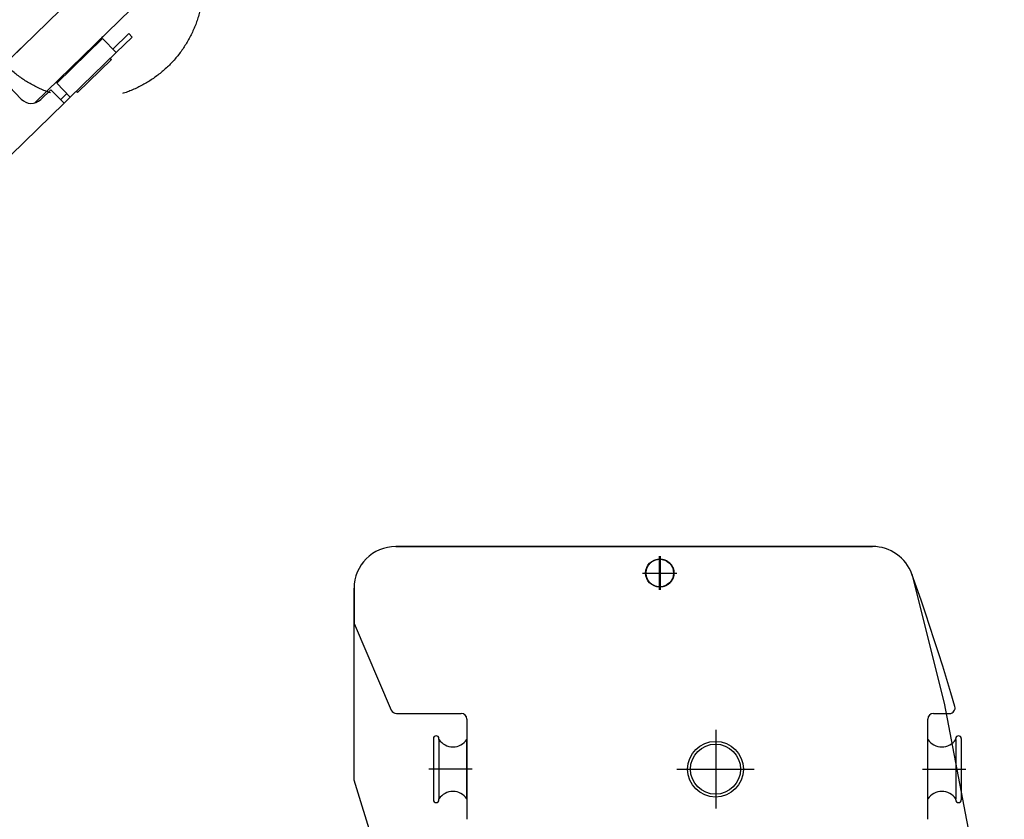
# Model space of a CAD drawing. Extents: x 1112 to 102387, y 13510 to 39910.
# Tile 34 of 38: x 94878 to 98412, y 31100 to 33972. Entities that reach past the tile are written whole.
import ezdxf

# ---------------------------------------------------------------- set-up
doc = ezdxf.new("R2010")
doc.units = 0
doc.header["$LTSCALE"] = 62.5
doc.linetypes.add('CENTER', pattern=[50.5, 30, -9, 2.5, -9])
doc.linetypes.add('HIDDEN', pattern=[12.6, 8.4, -4.2])
doc.layers.add('11', color=251, linetype='CONTINUOUS')
doc.layers.add('6', color=14, linetype='CONTINUOUS')

# ---------------------------------------------------------------- blocks, each defined once
blk = doc.blocks.new('*G19')
at = {"layer": '11', "color": 251, "linetype": 'CENTER'}
for p, q in [((97145.3, 36070.3), (94791, 33781.6)), ((96862.2, 35656.6), (96651, 35873.9)), ((94778.6, 33769.5), (94547.3, 33544.7))]:
    blk.add_line(p, q, dxfattribs=at)
at = {"layer": '11', "color": 251, "linetype": 'CONTINUOUS'}
for p, q in [((96534.8, 35720.9), (96791.5, 35970.4)), ((96791.5, 35970.4), (97035.5, 35719.4)), ((96794.1, 35972.9), (96929.3, 35860.2)), ((96929.3, 35860.2), (97038, 35721.9)), ((95559.7, 34772.9), (96534.8, 35720.9)), ((97035.5, 35719.4), (96778.8, 35469.9)), ((96764.5, 35456), (95910.1, 34625.4)), ((96778.8, 35469.9), (96764.5, 35456)), ((95559.7, 34772.9), (94686.7, 33924.3)), ((95803.6, 34521.9), (95559.7, 34772.9)), ((95910.1, 34625.4), (94931.6, 33674.2)), ((94931.6, 33674.2), (95803.6, 34521.9)), ((94933.9, 34164.6), (94928, 34158.8)), ((95171.9, 33907.9), (95176.2, 33912)), ((94419.8, 33664.9), (94663.8, 33413.9)), ((94594.1, 33485.6), (94590.6, 33489.2)), ((94611.5, 33467.7), (94594.1, 33485.6))]:
    blk.add_line(p, q, dxfattribs=at)
at = {"layer": '11', "color": 251, "linetype": 'HIDDEN'}
for p, q in [((94933.9, 34164.6), (94928, 34158.8)), ((94184, 33435.6), (94686.7, 33924.3)), ((94791, 33781.6), (94778.6, 33769.5)), ((94428, 33184.6), (94931.6, 33674.2)), ((94184, 33435.6), (94428, 33184.6))]:
    blk.add_line(p, q, dxfattribs=at)
at = {"layer": '11', "color": 251, "linetype": 'CONTINUOUS'}
for radius in [415, 146]:
    blk.add_circle((96793, 35727.8), radius, dxfattribs=at)
blk = doc.blocks.new('*G20')
at = {"layer": '11', "color": 251, "linetype": 'CENTER'}
for p, q in [((95278.3, 34255.3), (92449.4, 31505.3)), ((95214.7, 34006.8), (95032.2, 34194.5)), ((92520.4, 32050), (92478.2, 31937)), ((92549.1, 31973.1), (92452.8, 32009))]:
    blk.add_line(p, q, dxfattribs=at)
at = {"layer": '11', "color": 251, "linetype": 'CONTINUOUS'}
for p, q in [((94934.1, 34269.4), (94688.4, 34030.5)), ((94888.2, 34199.7), (94945.6, 34255.4)), ((94945.6, 34255.4), (94934.1, 34269.4)), ((94850, 34195.9), (94728.1, 34077.5)), ((94779.9, 34189.2), (94736.8, 34147.3)), ((94808, 34181.7), (94743.5, 34119)), ((94797.3, 34171.2), (94779.9, 34189.2)), ((94825.5, 34163.8), (94808, 34181.7)), ((94854.1, 34191.6), (94850, 34195.9)), ((94854.1, 34191.6), (94850.2, 34195.7)), ((94924.4, 34162.4), (94875.7, 34212.6)), ((94893.1, 34194.7), (94891.7, 34196.1)), ((94891.7, 34196.1), (94891.7, 34196.1)), ((94736.8, 34147.3), (94754.3, 34129.4)), ((94759.5, 34002), (94924.4, 34162.4)), ((94825.5, 34163.8), (94817.6, 34171.9)), ((94743.5, 34119), (94760.9, 34101)), ((94728.1, 34077.5), (94732.2, 34073.1)), ((94732.2, 34073.1), (94728.3, 34077.2)), ((94760.9, 34101), (94753, 34109.1)), ((94700.9, 34017.6), (94723.3, 34039.3)), ((94710.7, 34052.2), (94759.5, 34002)), ((94688.4, 34030.5), (94122.8, 33480.7)), ((94735.8, 33981.8), (94688.4, 34030.5)), ((94700, 33946.9), (94735.8, 33981.8)), ((95175.4, 33904.2), (95010.5, 33743.9)), ((95224.2, 33854), (95175.4, 33904.2)), ((95269, 33922.7), (95211.6, 33866.9)), ((95224.2, 33854), (95281.5, 33909.8)), ((95281.5, 33909.8), (95269, 33922.7)), ((94883, 33686.9), (94699, 33876.2)), ((95059.3, 33693.7), (95224.2, 33854)), ((95206.8, 33828.8), (95084.9, 33710.3)), ((95202.7, 33833.1), (95206.8, 33828.8)), ((95202.7, 33833.1), (95206.6, 33829.1)), ((94700.5, 33777.3), (94614.7, 33693.9)), ((95010.5, 33743.9), (95059.3, 33693.7)), ((94698.4, 33607.9), (94784.1, 33691.3)), ((94989.5, 33720.8), (94953.7, 33685.9)), ((95036.9, 33672), (94989.5, 33720.8)), ((95046.7, 33706.6), (95024.4, 33684.9)), ((95036.9, 33672), (95059.3, 33693.7)), ((95084.9, 33710.3), (95080.8, 33714.6)), ((94604.2, 33251.4), (95036.9, 33672)), ((94122.8, 33480.7), (92437.9, 31842.8)), ((94471.3, 33122.2), (94604.2, 33251.4)), ((92786.5, 31484.3), (94471.3, 33122.2)), ((92583.5, 32012.2), (92507.7, 32036)), ((92489.5, 31892.9), (92597.5, 31997.9)), ((92597.5, 31997.9), (92583.5, 32012.2)), ((92455.9, 31976.7), (92475.5, 31907.3)), ((92475.5, 31907.3), (92489.5, 31892.9)), ((92422.1, 31827.4), (92466.4, 31870.5)), ((92466.4, 31870.5), (92473.8, 31877.6)), ((92473.8, 31877.6), (92822.3, 31519.1)), ((92437.9, 31842.8), (92786.5, 31484.3)), ((92441.8, 31595.5), (92472.7, 31625.6)), ((92529.3, 31624.8), (92571.1, 31581.8)), ((92538.9, 31494.6), (92441.8, 31594.4)), ((92412.2, 31524.3), (92411.7, 31524.2)), ((92449.9, 31500.1), (92495.8, 31452.8)), ((92814.9, 31512), (92476.7, 31183.2)), ((92495.8, 31452.8), (92538.9, 31494.6)), ((92570.3, 31525.2), (92503.9, 31460.6)), ((92416.4, 31474.4), (92415.9, 31474.4)), ((92465.8, 31311.7), (92535.3, 31240.2)), ((92535.3, 31240.2), (92476.7, 31183.2))]:
    blk.add_line(p, q, dxfattribs=at)
at = {"layer": '11', "color": 251, "linetype": 'HIDDEN'}
for p, q in [((94791, 33781.6), (94778.6, 33769.5)), ((92014.7, 31431.4), (92422.1, 31827.4)), ((92186.8, 31598.7), (92465.8, 31311.7)), ((92441.3, 31595), (92398.2, 31553.2)), ((92406.3, 31561), (92441.8, 31595.5)), ((92441.8, 31594.4), (92441.3, 31595)), ((92398.2, 31553.2), (92449.9, 31500.1)), ((92449.4, 31505.3), (92121.2, 31186.3)), ((92447.3, 31461.4), (92405.5, 31504.4)), ((92322.2, 31172.4), (92113.1, 31387.6)), ((92476.7, 31183.2), (92370.7, 31080.1)), ((92476.7, 31183.2), (92391.9, 31100.7))]:
    blk.add_line(p, q, dxfattribs=at)
blk.add_circle((95121.4, 34102.8), 415, dxfattribs=at)
at = {"layer": '11', "color": 251, "linetype": 'CONTINUOUS'}
blk.add_circle((92498.2, 31992), 17.5, dxfattribs=at)
for centre, radius, start, end in [((94734.8, 33911.1), 50, 134.1886, -135.8134), ((94742.3, 33734.3), 60, 76.7544, 134.1857), ((94742.3, 33734.3), 60, -45.8122, 11.6337), ((94656.5, 33650.9), 60, 134.1925, -135.8106), ((94918.8, 33721.8), 50, -135.7981, -45.818), ((94656.5, 33650.9), 60, -135.8051, -45.8133), ((92498.2, 31992), 45, 77.7971, -160.0895), ((92500.6, 31596.9), 40, 44.1897, 134.1935), ((92542.4, 31553.9), 40, -45.8093, 44.1882), ((92476, 31489.3), 40, -124.0178, -45.8255)]:
    blk.add_arc(centre, radius, start, end, dxfattribs=at)
at = {"layer": '11', "color": 251, "linetype": 'HIDDEN'}
for centre, radius, start, end in [((94742.3, 33734.2), 60, 44.1939, 76.7307), ((94742.3, 33734.3), 60, 11.6434, 44.1882), ((92434.2, 31532.3), 40, 134.1902, -135.8159), ((92217.6, 31280), 250, 134.1883, -135.8114), ((92476, 31489.3), 40.1, -135.8034, -124.0519), ((92217.6, 31280), 250, -135.8102, -45.8082)]:
    blk.add_arc(centre, radius, start, end, dxfattribs=at)
blk = doc.blocks.new('*G105')
at = {"layer": '6', "color": 14, "linetype": 'CONTINUOUS'}
for p, q in [((96227.9, 32080), (97939.6, 32080)), ((97939.6, 32080), (96227.9, 32080)), ((96077.9, 31241.4), (96077.9, 31930)), ((96077.9, 31930), (96077.9, 31803.6)), ((96077.9, 31803.6), (96211.7, 31492.3)), ((96230.1, 31480.2), (96462.9, 31480.2)), ((96482.9, 31460.2), (96482.9, 31100.2)), ((98137.9, 31100.2), (98137.9, 31460.2)), ((98157.9, 31480.2), (98215.7, 31480.2)), ((96362.9, 31390.2), (96362.9, 31170.2)), ((96382.9, 31387.1), (96382.9, 31390.2)), ((98237.9, 31387.1), (98237.9, 31390.2)), ((98257.9, 31390.2), (98257.9, 31170.2)), ((96382.9, 31387.1), (96382.9, 31173.4)), ((96482.9, 31173.4), (96482.9, 31387.1)), ((98137.9, 31173.4), (98137.9, 31387.1)), ((98237.9, 31387.1), (98237.9, 31173.4)), ((96222.5, 30771.3), (96077.9, 31241.4)), ((96382.9, 31170.2), (96382.9, 31173.4)), ((98237.9, 31170.2), (98237.9, 31173.4))]:
    blk.add_line(p, q, dxfattribs=at)
at = {"layer": '6', "color": 14, "linetype": 'CENTER'}
for p, q in [((97174.5, 31924.1), (97174.5, 32045.3)), ((97176.5, 32045.3), (97176.5, 31924.2)), ((97113.9, 31984.7), (97235.1, 31984.7)), ((97116, 31984.8), (97237.1, 31984.8)), ((97377.9, 31139.6), (97377.9, 31421.7)), ((96502.2, 31280.2), (96346, 31280.2)), ((97236.7, 31280), (97514.2, 31280)), ((98118.6, 31280.2), (98274.8, 31280.2))]:
    blk.add_line(p, q, dxfattribs=at)
at = {"layer": '6', "color": 14, "linetype": 'CONTINUOUS'}
for points in [[(98080.7, 31981), (98196.1, 31517.9), (98287.8, 31041.3), (98354.8, 30552.2), (98396.6, 30051.7), (98412.3, 29541.1), (98401.4, 29021.6), (98363.3, 28494.3), (98297.5, 27960.6), (98203.4, 27421.7), (98080.7, 26879)], [(98234.9, 31505.8), (98220.5, 31554), (98206, 31602.1), (98191.1, 31650), (98176, 31697.8), (98160.7, 31745.4), (98145.2, 31792.8), (98129.4, 31840.1), (98113.4, 31887.2), (98097.2, 31934.2), (98080.7, 31981)]]:
    blk.add_lwpolyline(points, dxfattribs=at)
for centre, radius in [((97174.5, 31984.7), 50), ((97375.6, 31280.2), 100), ((97375.6, 31280.2), 90)]:
    blk.add_circle(centre, radius, dxfattribs=at)
at = {"layer": '6', "color": 14, "linetype": 'CENTER'}
blk.add_circle((97176.5, 31984.8), 50, dxfattribs=at)
at = {"layer": '6', "color": 14, "linetype": 'CONTINUOUS'}
for centre, radius, start, end in [((96227.9, 31930), 150, 90, 179.9988), ((96227.9, 31930), 150, 90, 179.9977), ((97939.6, 31930), 150, 19.8831, 89.9982), ((97939.6, 31930), 150, 19.8842, 89.9982), ((98215.7, 31500.2), 20, -90, 16.0703), ((96230.1, 31500.2), 20, -156.7182, -90.0017), ((96462.9, 31460.2), 20, 0, 89.9913), ((98157.9, 31460.2), 20, 90, 180), ((96372.9, 31390.2), 10, 90, -179.9825), ((96372.9, 31390.2), 10, 0, 90.0175), ((98247.9, 31390.2), 10, 90, -179.9825), ((98247.9, 31390.2), 10, 0, 89.9825), ((96432.9, 31420.2), 60, -146.4439, -33.5589), ((98187.9, 31420.2), 60, -146.4439, -33.5589), ((96432.9, 31140.2), 60, 33.5561, 146.4411), ((98187.9, 31140.2), 60, 33.5561, 146.4411), ((96372.9, 31170.2), 10, 180, -90), ((96372.9, 31170.2), 10, -90, 0), ((98247.9, 31170.2), 10, 180, -90.035), ((98247.9, 31170.2), 10, -90, 0)]:
    blk.add_arc(centre, radius, start, end, dxfattribs=at)

msp = doc.modelspace()

# ---------------------------------------------------------------- block references
at = {"layer": '11', "color": 251, "linetype": 'CONTINUOUS'}
for name in ['*G19', '*G20']:
    msp.add_blockref(name, (0, 0), dxfattribs=at)
at = {"layer": '6', "color": 14, "linetype": 'CONTINUOUS'}
msp.add_blockref('*G105', (0, 0), dxfattribs=at)

doc.saveas('drawing.dxf')
